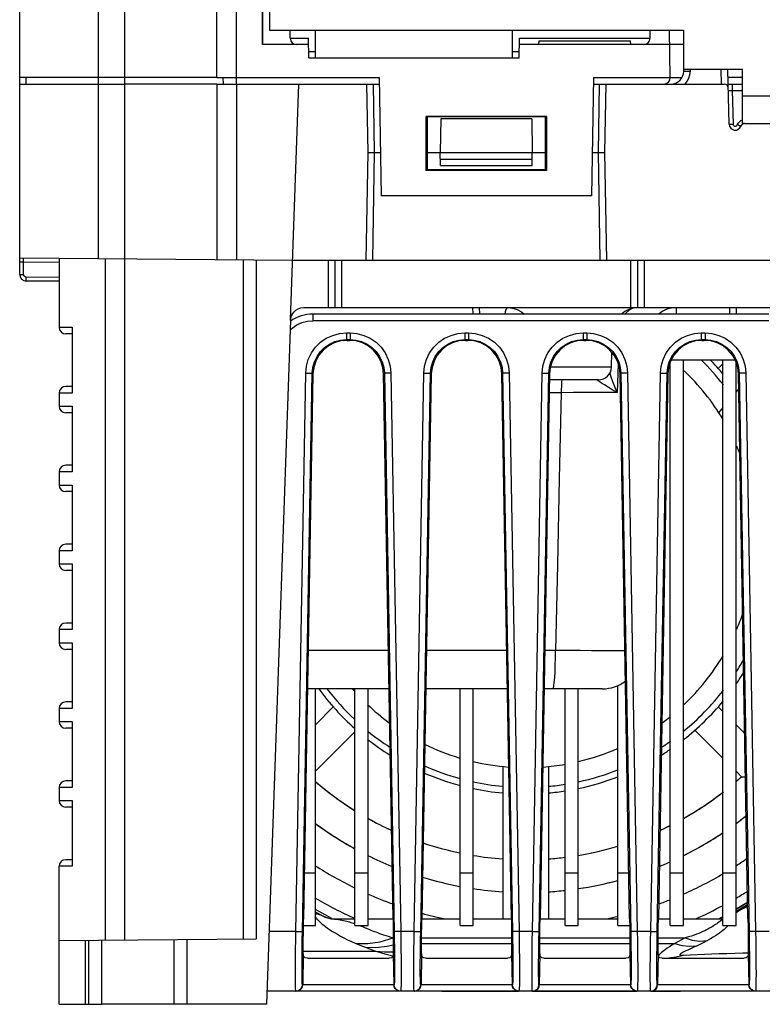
# Model space of a CAD drawing. Extents: x 31 to 410, y 32 to 287.
# Tile 1 of 41: x 56 to 79, y 35 to 65. Entities that reach past the tile are written whole.
import ezdxf

# ---------------------------------------------------------------- set-up
doc = ezdxf.new("R2010")
doc.units = 0
doc.header["$LTSCALE"] = 23.1
doc.layers.add('ALL_AXIS', color=7, linetype='CONTINUOUS')
doc.layers.add('ALL_FEATURES', color=7, linetype='CONTINUOUS')

msp = doc.modelspace()

# ---------------------------------------------------------------- linework, layer by layer
at = {"layer": 'ALL_AXIS', "color": 9, "linetype": 'CONTINUOUS'}
for p, q in [((58.347, 63.129), (58.347, 91.929)), ((62.547, 63.129), (62.547, 83.329))]:
    msp.add_line(p, q, dxfattribs=at)
at = {"layer": 'ALL_AXIS', "color": 7, "linetype": 'CONTINUOUS'}
for p, q in [((61.947, 63.129), (61.947, 83.329)), ((58.347, 63.129), (55.947, 63.129)), ((61.947, 62.929), (59.147, 62.929)), ((61.947, 63.129), (62.547, 63.129)), ((77.347, 54.422), (77.204, 54.279)), ((64.947, 43.436), (65.489, 43.978)), ((77.347, 43.836), (77.204, 43.978)), ((64.947, 42.022), (66.147, 43.222)), ((77.347, 42.422), (76.497, 43.271)), ((78.011, 43.172), (77.747, 43.436)), ((77.914, 41.855), (77.747, 42.022)), ((77.914, 41.855), (78.034, 41.852)), ((65.418, 37.529), (66.147, 37.529)), ((66.547, 37.529), (67.309, 37.529)), ((68.185, 37.529), (69.347, 37.529)), ((69.747, 37.529), (70.909, 37.529)), ((71.785, 37.529), (72.547, 37.529)), ((72.947, 37.529), (74.147, 37.529)), ((75.385, 37.529), (75.747, 37.529)), ((76.147, 37.529), (77.347, 37.529)), ((68.796, 35.329), (71.132, 35.329)), ((71.561, 35.329), (74.732, 35.329)), ((75.161, 35.329), (76.054, 35.329)), ((60.647, 34.929), (58.447, 34.929))]:
    msp.add_line(p, q, dxfattribs=at)
for centre, radius, start, end in [((71.347, 49.129), 9.8, 229.1788, 237.8949), ((71.347, 49.129), 9.8, 310.8323, 312.0755), ((71.347, 49.129), 9.8, 299.3996, 307.8557), ((71.347, 49.129), 9.8, 240.6627, 245.3256), ((71.347, 49.129), 10.8, 306.3666, 308.4657), ((71.347, 49.129), 10.8, 233.6334, 241.2086), ((71.347, 49.129), 9.8, 294.6758, 296.688), ((71.347, 49.129), 10.8, 296.4329, 303.8005), ((71.347, 49.129), 9.8, 251.3956, 258.2055), ((71.347, 49.129), 9.8, 279.4068, 286.6292), ((71.347, 49.129), 10.8, 243.5671, 247.8771), ((71.347, 49.129), 9.8, 260.6031, 265.8987), ((71.347, 49.129), 9.8, 274.1031, 277.0496), ((71.347, 49.129), 10.8, 292.1229, 294.0744), ((71.347, 49.129), 10.8, 253.0827, 259.3145), ((71.347, 49.129), 10.8, 278.5242, 285.0364), ((71.347, 49.129), 10.8, 261.4758, 266.2791), ((71.347, 49.129), 10.8, 273.7209, 276.3894), ((71.347, 49.166), 13.093, 240.7057, 242.2366)]:
    msp.add_arc(centre, radius, start, end, dxfattribs=at)
at = {"layer": 'ALL_FEATURES', "color": 7, "linetype": 'CONTINUOUS'}
for p, q in [((63.347, 64.129), (63.347, 96.808)), ((61.947, 63.129), (61.947, 83.329)), ((63.334, 64.129), (63.334, 83.329)), ((55.947, 57.137), (55.947, 68.819)), ((64.179, 64.326), (64.176, 64.569)), ((75.129, 64.325), (75.134, 64.569)), ((75.747, 63.129), (75.722, 64.569)), ((64.74, 64.129), (63.334, 64.129)), ((64.747, 63.729), (64.736, 64.325)), ((71.147, 63.729), (71.157, 64.325)), ((76.147, 64.129), (71.154, 64.129)), ((71.747, 64.129), (71.757, 64.249)), ((71.757, 64.249), (74.536, 64.249)), ((74.547, 64.129), (74.536, 64.249)), ((64.747, 63.729), (71.147, 63.729)), ((76.157, 63.318), (76.158, 63.368)), ((77.539, 61.708), (77.495, 63.369)), ((55.947, 62.929), (59.147, 62.929)), ((56.147, 62.929), (56.143, 63.129)), ((61.947, 63.129), (58.347, 63.129)), ((61.947, 62.929), (61.947, 57.589)), ((61.947, 62.929), (66.887, 62.929)), ((62.147, 62.929), (62.143, 63.129)), ((62.547, 63.129), (66.884, 63.129)), ((64.192, 55.76), (64.442, 62.929)), ((66.547, 60.849), (66.511, 62.929)), ((66.884, 63.129), (66.947, 59.529)), ((73.41, 63.129), (73.347, 59.529)), ((73.406, 62.929), (77.39, 62.929)), ((73.41, 63.129), (76.103, 63.129)), ((73.783, 62.929), (73.747, 60.849)), ((77.947, 63.129), (77.502, 63.129)), ((77.507, 62.929), (77.947, 62.929)), ((68.313, 60.295), (68.313, 61.94)), ((68.313, 61.94), (68.349, 61.928)), ((71.98, 61.94), (68.313, 61.94)), ((68.349, 61.928), (68.348, 60.329)), ((71.945, 61.928), (68.349, 61.928)), ((68.765, 61.871), (68.747, 60.849)), ((71.529, 61.871), (68.765, 61.871)), ((71.529, 61.871), (71.547, 60.849)), ((71.945, 61.928), (71.98, 61.94)), ((71.946, 60.329), (71.945, 61.928)), ((71.98, 61.94), (71.98, 60.295)), ((78.008, 61.729), (82.645, 61.729)), ((66.49, 57.569), (66.547, 60.849)), ((66.547, 60.849), (66.924, 60.849)), ((68.348, 60.849), (71.946, 60.849)), ((68.754, 60.449), (68.747, 60.849)), ((71.54, 60.449), (71.547, 60.849)), ((73.37, 60.849), (73.747, 60.849)), ((73.747, 60.849), (73.804, 57.569)), ((68.313, 60.295), (68.348, 60.329)), ((71.98, 60.295), (68.313, 60.295)), ((68.348, 60.329), (71.946, 60.329)), ((68.754, 60.449), (71.54, 60.449)), ((71.946, 60.329), (71.98, 60.295)), ((73.347, 59.529), (66.947, 59.529)), ((55.947, 57.641), (64.255, 57.569)), ((57.147, 57.631), (57.147, 55.529)), ((62.747, 57.582), (62.747, 36.922)), ((64.255, 57.569), (103.639, 57.569)), ((65.547, 56.129), (65.547, 57.569)), ((74.747, 57.569), (74.747, 56.129)), ((57.147, 56.929), (56.145, 56.937)), ((64.593, 56.129), (103.301, 56.129)), ((69.947, 55.929), (69.942, 56.129)), ((77.552, 56.129), (77.547, 55.929)), ((64.191, 55.743), (63.459, 34.929)), ((78.747, 55.929), (64.87, 55.929)), ((57.547, 55.529), (57.547, 53.529)), ((57.547, 55.329), (57.347, 55.329)), ((65.911, 55.132), (65.982, 55.132)), ((69.511, 55.132), (69.582, 55.132)), ((73.111, 55.132), (73.182, 55.132)), ((76.711, 55.132), (76.782, 55.132)), ((73.957, 54.318), (73.969, 54.764)), ((77.723, 54.529), (75.771, 54.529)), ((76.147, 37.329), (76.147, 54.529)), ((77.347, 37.329), (77.347, 54.529)), ((75.747, 37.329), (75.747, 54.473)), ((77.204, 54.279), (77.347, 54.422)), ((77.747, 37.329), (77.747, 54.473)), ((64.872, 54.11), (64.585, 37.518)), ((67.309, 37.518), (67.022, 54.11)), ((68.472, 54.11), (68.185, 37.518)), ((70.909, 37.518), (70.622, 54.11)), ((72.072, 54.11), (71.785, 37.518)), ((73.557, 53.929), (72.069, 53.929)), ((74.509, 37.518), (74.222, 54.11)), ((75.672, 54.11), (75.385, 37.518)), ((78.109, 37.518), (77.822, 54.11)), ((57.547, 53.729), (57.347, 53.729)), ((77.829, 53.667), (77.747, 53.569)), ((57.147, 53.529), (57.147, 53.129)), ((57.547, 53.129), (57.547, 51.129)), ((77.347, 53.092), (77.219, 52.939)), ((57.547, 52.929), (57.347, 52.929)), ((57.547, 51.329), (57.347, 51.329)), ((57.147, 51.129), (57.147, 50.729)), ((57.547, 50.729), (57.547, 48.729)), ((57.547, 50.529), (57.347, 50.529)), ((57.547, 48.929), (57.347, 48.929)), ((57.147, 48.729), (57.147, 48.329)), ((57.547, 48.329), (57.547, 46.329)), ((57.547, 48.129), (57.347, 48.129)), ((57.547, 46.529), (57.347, 46.529)), ((57.147, 46.329), (57.147, 45.929)), ((57.547, 45.929), (57.547, 43.929)), ((57.547, 45.729), (57.347, 45.729)), ((67.187, 44.529), (64.706, 44.529)), ((64.947, 37.329), (64.947, 44.529)), ((66.147, 37.329), (66.147, 44.529)), ((66.547, 37.329), (66.547, 44.529)), ((70.787, 44.529), (68.306, 44.529)), ((69.347, 37.329), (69.347, 44.529)), ((69.747, 37.329), (69.747, 44.529)), ((73.674, 44.529), (71.906, 44.529)), ((72.547, 37.329), (72.547, 44.529)), ((72.947, 37.329), (72.947, 44.529)), ((74.147, 37.329), (74.147, 44.628)), ((57.547, 44.129), (57.347, 44.129)), ((57.147, 43.929), (57.147, 43.529)), ((65.489, 43.978), (64.947, 43.436)), ((77.204, 43.978), (77.347, 43.836)), ((57.547, 43.529), (57.547, 41.529)), ((57.547, 43.329), (57.347, 43.329)), ((66.147, 43.222), (64.947, 42.022)), ((76.497, 43.271), (77.347, 42.422)), ((77.747, 43.436), (78.011, 43.172)), ((70.647, 42.164), (70.647, 37.529)), ((72.047, 37.529), (72.047, 42.164)), ((77.747, 42.022), (77.914, 41.855)), ((57.547, 41.729), (57.347, 41.729)), ((57.147, 41.529), (57.147, 41.129)), ((57.547, 41.129), (57.547, 39.129)), ((57.547, 40.929), (57.347, 40.929)), ((57.547, 39.329), (57.347, 39.329)), ((57.147, 34.929), (57.147, 39.129)), ((65.444, 37.535), (64.947, 37.816)), ((78.1, 38.023), (77.747, 37.82)), ((78.1, 38.017), (77.747, 37.817)), ((65.427, 37.527), (65.413, 37.53)), ((65.418, 37.529), (66.147, 37.529)), ((66.547, 37.529), (67.309, 37.529)), ((68.185, 37.529), (69.347, 37.529)), ((69.747, 37.529), (70.909, 37.529)), ((71.785, 37.529), (72.547, 37.529)), ((72.947, 37.529), (74.147, 37.529)), ((75.385, 37.529), (75.747, 37.529)), ((76.147, 37.529), (77.347, 37.529)), ((77.347, 37.59), (77.238, 37.529)), ((64.582, 37.329), (64.947, 37.329)), ((66.147, 37.329), (66.547, 37.329)), ((69.347, 37.329), (69.747, 37.329)), ((72.547, 37.329), (72.947, 37.329)), ((74.147, 37.329), (74.512, 37.329)), ((75.747, 37.329), (76.147, 37.329)), ((77.347, 37.329), (77.747, 37.329)), ((57.147, 36.873), (63.143, 36.925)), ((58.447, 34.929), (58.447, 36.884)), ((60.647, 34.929), (60.647, 36.904)), ((64.703, 36.329), (67.19, 36.329)), ((68.303, 36.329), (70.79, 36.329)), ((71.903, 36.329), (74.39, 36.329)), ((75.503, 36.329), (77.99, 36.329)), ((104.42, 35.329), (63.473, 35.329)), ((57.147, 34.929), (58.447, 34.929)), ((63.459, 34.929), (60.647, 34.929))]:
    msp.add_line(p, q, dxfattribs=at)
at = {"layer": 'ALL_FEATURES', "color": 3, "linetype": 'CONTINUOUS'}
for p, q in [((63.547, 97.009), (63.547, 64.569)), ((63.547, 64.569), (64.947, 64.569)), ((64.947, 63.729), (64.947, 64.569)), ((70.947, 63.729), (70.947, 64.569)), ((70.947, 64.569), (76.147, 64.569)), ((76.147, 64.569), (76.147, 63.369)), ((77.947, 63.369), (76.147, 63.369)), ((77.947, 61.729), (77.947, 63.369)), ((78.008, 61.729), (77.947, 61.729))]:
    msp.add_line(p, q, dxfattribs=at)
at = {"layer": 'ALL_FEATURES', "color": 9, "linetype": 'CONTINUOUS'}
for p, q in [((59.147, 36.89), (59.147, 91.929)), ((64.947, 64.569), (70.947, 64.569)), ((64.179, 64.325), (64.736, 64.325)), ((71.157, 64.325), (75.129, 64.325)), ((64.743, 63.925), (64.947, 63.925)), ((70.947, 63.925), (71.15, 63.925)), ((76.357, 63.318), (76.358, 63.369)), ((77.307, 62.929), (77.295, 63.369)), ((58.347, 57.62), (58.347, 63.129)), ((62.542, 62.929), (62.542, 57.584)), ((62.547, 62.929), (62.547, 63.129)), ((66.747, 60.849), (66.71, 62.929)), ((73.583, 62.929), (73.547, 60.849)), ((77.632, 62.929), (77.632, 62.734)), ((77.632, 62.734), (77.659, 61.708)), ((77.632, 62.734), (77.947, 62.734)), ((77.947, 62.569), (79.147, 62.569)), ((66.69, 57.569), (66.747, 60.849)), ((73.547, 60.849), (73.604, 57.569)), ((68.75, 60.645), (71.543, 60.645)), ((58.547, 57.619), (58.547, 36.885)), ((63.143, 57.578), (63.143, 36.925)), ((65.347, 56.129), (65.347, 57.569)), ((65.747, 56.129), (65.747, 57.569)), ((74.547, 56.129), (74.547, 57.569)), ((74.947, 57.569), (74.947, 56.129)), ((55.947, 57.522), (56.066, 57.52)), ((56.066, 57.137), (56.066, 57.52)), ((56.066, 57.52), (57.147, 57.511)), ((55.947, 57.137), (56.066, 57.137)), ((57.147, 57.049), (56.145, 57.057)), ((69.747, 55.929), (69.742, 56.129)), ((70.795, 56.129), (70.77, 56.114)), ((75.926, 56.129), (75.926, 55.929)), ((77.752, 56.129), (77.747, 55.929)), ((64.87, 55.929), (64.87, 55.73)), ((78.747, 55.73), (64.87, 55.73)), ((57.147, 55.529), (57.547, 55.529)), ((65.89, 55.356), (65.89, 55.154)), ((65.89, 55.356), (66.004, 55.356)), ((65.911, 55.132), (65.89, 55.154)), ((65.89, 55.154), (66.004, 55.154)), ((66.004, 55.154), (65.982, 55.132)), ((66.004, 55.356), (66.004, 55.154)), ((69.49, 55.356), (69.49, 55.154)), ((69.49, 55.356), (69.604, 55.356)), ((69.511, 55.132), (69.49, 55.154)), ((69.49, 55.154), (69.604, 55.154)), ((69.604, 55.154), (69.582, 55.132)), ((69.604, 55.356), (69.604, 55.154)), ((73.09, 55.356), (73.09, 55.154)), ((73.09, 55.356), (73.204, 55.356)), ((73.111, 55.132), (73.09, 55.154)), ((73.09, 55.154), (73.204, 55.154)), ((73.204, 55.154), (73.182, 55.132)), ((73.204, 55.356), (73.204, 55.154)), ((76.69, 55.356), (76.69, 55.154)), ((76.69, 55.356), (76.804, 55.356)), ((76.711, 55.132), (76.69, 55.154)), ((76.69, 55.154), (76.804, 55.154)), ((76.804, 55.154), (76.782, 55.132)), ((76.804, 55.356), (76.804, 55.154)), ((73.957, 54.318), (72.098, 54.318)), ((74.16, 54.432), (74.132, 53.543)), ((64.351, 37.144), (64.65, 54.138)), ((64.551, 37.139), (64.85, 54.132)), ((64.872, 54.11), (64.85, 54.132)), ((67.044, 54.132), (67.022, 54.11)), ((67.044, 54.132), (67.343, 37.139)), ((67.244, 54.138), (67.543, 37.144)), ((67.951, 37.144), (68.25, 54.138)), ((68.151, 37.139), (68.45, 54.132)), ((68.472, 54.11), (68.45, 54.132)), ((70.644, 54.132), (70.622, 54.11)), ((70.644, 54.132), (70.943, 37.139)), ((70.844, 54.138), (71.143, 37.144)), ((71.551, 37.144), (71.85, 54.138)), ((71.751, 37.139), (72.05, 54.132)), ((72.072, 54.11), (72.05, 54.132)), ((73.518, 53.923), (73.511, 53.929)), ((74.244, 54.132), (74.222, 54.11)), ((74.244, 54.132), (74.543, 37.139)), ((74.444, 54.138), (74.743, 37.144)), ((75.151, 37.144), (75.45, 54.138)), ((75.351, 37.139), (75.65, 54.132)), ((75.672, 54.11), (75.65, 54.132)), ((77.844, 54.132), (77.822, 54.11)), ((77.844, 54.132), (78.143, 37.139)), ((78.044, 54.138), (78.343, 37.144)), ((57.547, 53.529), (57.147, 53.529)), ((72.428, 53.539), (72.062, 53.539)), ((57.147, 53.129), (57.547, 53.129)), ((57.547, 51.129), (57.147, 51.129)), ((57.147, 50.729), (57.547, 50.729)), ((57.547, 48.729), (57.147, 48.729)), ((57.147, 48.329), (57.547, 48.329)), ((57.547, 46.329), (57.147, 46.329)), ((57.147, 45.929), (57.547, 45.929)), ((67.167, 45.697), (64.726, 45.697)), ((70.767, 45.697), (68.326, 45.697)), ((72.251, 45.697), (71.926, 45.697)), ((57.547, 43.929), (57.147, 43.929)), ((57.147, 43.529), (57.547, 43.529)), ((57.547, 41.529), (57.147, 41.529)), ((57.147, 41.129), (57.547, 41.129)), ((57.547, 39.129), (57.147, 39.129)), ((64.609, 38.929), (64.947, 38.929)), ((66.147, 38.929), (66.547, 38.929)), ((69.347, 38.929), (69.747, 38.929)), ((72.547, 38.929), (72.947, 38.929)), ((74.147, 38.929), (74.484, 38.929)), ((75.747, 38.929), (76.147, 38.929)), ((77.347, 38.929), (77.747, 38.929)), ((65.443, 37.535), (64.947, 37.817)), ((78.1, 38.019), (77.747, 37.818)), ((65.43, 37.527), (65.471, 37.525)), ((77.347, 37.59), (77.24, 37.529)), ((66.109, 37.397), (66.147, 37.383)), ((57.947, 34.929), (57.947, 36.88)), ((58.047, 34.929), (58.047, 36.881)), ((61.043, 34.929), (61.043, 36.907)), ((64.351, 37.144), (63.537, 37.144)), ((67.951, 37.144), (67.543, 37.144)), ((68.178, 36.95), (70.916, 36.95)), ((71.551, 37.144), (71.143, 37.144)), ((71.778, 36.95), (74.516, 36.95)), ((75.151, 37.144), (74.743, 37.144)), ((75.378, 36.95), (76.201, 36.95)), ((78.751, 37.144), (78.343, 37.144)), ((68.177, 36.781), (70.917, 36.781)), ((71.777, 36.781), (74.517, 36.781)), ((75.377, 36.781), (75.882, 36.781)), ((64.578, 36.465), (64.561, 35.525)), ((64.577, 36.545), (66.79, 36.545)), ((67.316, 36.465), (67.332, 35.525)), ((68.178, 36.465), (68.161, 35.525)), ((70.916, 36.465), (70.932, 35.525)), ((71.778, 36.465), (71.761, 35.525)), ((74.516, 36.465), (74.532, 35.525)), ((75.378, 36.465), (75.361, 35.525)), ((78.116, 36.465), (78.132, 35.525)), ((67.343, 35.525), (64.55, 35.525)), ((70.943, 35.525), (68.15, 35.525)), ((74.543, 35.525), (71.75, 35.525)), ((78.143, 35.525), (75.35, 35.525)), ((64.35, 35.329), (64.347, 35.349)), ((67.547, 35.349), (67.543, 35.329)), ((67.95, 35.329), (67.947, 35.349)), ((71.147, 35.349), (71.143, 35.329)), ((71.55, 35.329), (71.547, 35.349)), ((74.747, 35.349), (74.743, 35.329)), ((75.15, 35.329), (75.147, 35.349)), ((78.347, 35.349), (78.343, 35.329))]:
    msp.add_line(p, q, dxfattribs=at)
for points in [[(76.157, 63.318), (76.167, 63.32), (76.195, 63.32), (76.239, 63.32), (76.295, 63.32), (76.357, 63.318)], [(76.2, 62.929), (76.265, 63.014), (76.313, 63.109), (76.345, 63.212), (76.357, 63.318)], [(77.512, 62.734), (77.515, 62.735), (77.524, 62.736), (77.538, 62.736), (77.557, 62.736), (77.58, 62.736), (77.605, 62.735), (77.632, 62.734)], [(77.783, 61.688), (77.81, 61.74), (77.848, 61.784), (77.896, 61.817), (77.947, 61.837)], [(77.539, 61.708), (77.545, 61.707), (77.562, 61.707), (77.588, 61.707), (77.622, 61.707), (77.659, 61.708)], [(77.659, 61.708), (77.662, 61.691), (77.669, 61.675), (77.681, 61.661), (77.696, 61.652), (77.712, 61.646), (77.73, 61.646), (77.747, 61.65), (77.762, 61.659), (77.775, 61.672), (77.783, 61.688)], [(77.896, 61.65), (77.89, 61.651), (77.874, 61.656), (77.849, 61.664), (77.818, 61.675), (77.783, 61.688)], [(56.066, 57.617), (56.066, 57.634), (56.066, 57.64)], [(56.066, 57.52), (56.066, 57.557), (56.066, 57.617)], [(56.145, 57.057), (56.125, 57.06), (56.105, 57.068), (56.089, 57.081), (56.076, 57.098), (56.068, 57.117), (56.066, 57.137)], [(56.145, 56.96), (56.145, 57.02), (56.145, 57.057)], [(56.145, 56.937), (56.145, 56.943), (56.145, 56.96)], [(70.77, 56.114), (70.746, 56.07), (70.724, 55.998), (70.711, 55.929)], [(70.795, 56.129), (70.942, 56.114), (71.084, 56.07)], [(71.084, 56.07), (71.215, 55.998), (71.297, 55.929)], [(74.588, 56.101), (74.494, 56.053), (74.395, 55.962), (74.372, 55.929)], [(64.18, 55.449), (64.239, 55.506), (64.381, 55.602), (64.536, 55.673), (64.701, 55.716), (64.87, 55.73)], [(64.65, 54.138), (64.671, 54.346), (64.729, 54.552), (64.823, 54.747), (64.948, 54.922), (65.1, 55.072), (65.278, 55.194), (65.475, 55.284), (65.682, 55.338), (65.89, 55.356)], [(64.85, 54.132), (64.868, 54.307), (64.916, 54.48), (64.995, 54.644), (65.1, 54.79), (65.228, 54.916), (65.376, 55.018), (65.541, 55.094), (65.715, 55.139), (65.89, 55.154)], [(66.004, 55.356), (66.212, 55.338), (66.419, 55.284), (66.616, 55.194), (66.793, 55.072), (66.946, 54.922), (67.071, 54.747), (67.165, 54.552), (67.222, 54.346), (67.244, 54.138)], [(66.004, 55.154), (66.178, 55.139), (66.352, 55.094), (66.517, 55.018), (66.666, 54.916), (66.794, 54.79), (66.899, 54.644), (66.977, 54.48), (67.026, 54.307), (67.044, 54.132)], [(68.25, 54.138), (68.271, 54.346), (68.329, 54.552), (68.423, 54.747), (68.548, 54.922), (68.7, 55.072), (68.878, 55.194), (69.075, 55.284), (69.282, 55.338), (69.49, 55.356)], [(68.45, 54.132), (68.468, 54.307), (68.516, 54.48), (68.595, 54.644), (68.7, 54.79), (68.828, 54.916), (68.976, 55.018), (69.141, 55.094), (69.315, 55.139), (69.49, 55.154)], [(69.604, 55.356), (69.812, 55.338), (70.019, 55.284), (70.216, 55.194), (70.393, 55.072), (70.546, 54.922), (70.671, 54.747), (70.765, 54.552), (70.822, 54.346), (70.844, 54.138)], [(69.604, 55.154), (69.778, 55.139), (69.952, 55.094), (70.117, 55.018), (70.266, 54.916), (70.394, 54.79), (70.499, 54.644), (70.577, 54.48), (70.626, 54.307), (70.644, 54.132)], [(71.85, 54.138), (71.871, 54.346), (71.929, 54.552), (72.023, 54.747), (72.148, 54.922), (72.3, 55.072), (72.478, 55.194), (72.675, 55.284), (72.882, 55.338), (73.09, 55.356)], [(72.05, 54.132), (72.068, 54.307), (72.116, 54.48), (72.195, 54.644), (72.3, 54.79), (72.428, 54.916), (72.576, 55.018), (72.741, 55.094), (72.915, 55.139), (73.09, 55.154)], [(73.204, 55.356), (73.412, 55.338), (73.619, 55.284), (73.816, 55.194), (73.993, 55.072), (74.146, 54.922), (74.271, 54.747), (74.365, 54.552), (74.422, 54.346), (74.444, 54.138)], [(73.204, 55.154), (73.378, 55.139), (73.552, 55.094), (73.717, 55.018), (73.866, 54.916), (73.994, 54.79), (74.099, 54.644), (74.177, 54.48), (74.226, 54.307), (74.244, 54.132)], [(75.45, 54.138), (75.471, 54.346), (75.529, 54.552), (75.623, 54.747), (75.748, 54.922), (75.9, 55.072), (76.078, 55.194), (76.275, 55.284), (76.482, 55.338), (76.69, 55.356)], [(75.65, 54.132), (75.668, 54.307), (75.716, 54.48), (75.795, 54.644), (75.9, 54.79), (76.028, 54.916), (76.176, 55.018), (76.341, 55.094), (76.515, 55.139), (76.69, 55.154)], [(76.804, 55.356), (77.012, 55.338), (77.219, 55.284), (77.416, 55.194), (77.593, 55.072), (77.746, 54.922), (77.871, 54.747), (77.965, 54.552), (78.022, 54.346), (78.044, 54.138)], [(76.804, 55.154), (76.978, 55.139), (77.152, 55.094), (77.317, 55.018), (77.466, 54.916), (77.594, 54.79), (77.699, 54.644), (77.777, 54.48), (77.826, 54.307), (77.844, 54.132)], [(64.65, 54.138), (64.711, 54.136), (64.766, 54.135), (64.81, 54.134), (64.839, 54.133), (64.85, 54.132)], [(67.244, 54.138), (67.183, 54.136), (67.127, 54.135), (67.083, 54.134), (67.055, 54.133), (67.044, 54.132)], [(68.25, 54.138), (68.311, 54.136), (68.366, 54.135), (68.41, 54.134), (68.439, 54.133), (68.45, 54.132)], [(70.844, 54.138), (70.783, 54.136), (70.727, 54.135), (70.683, 54.134), (70.655, 54.133), (70.644, 54.132)], [(71.85, 54.138), (71.911, 54.136), (71.966, 54.135), (72.01, 54.134), (72.039, 54.133), (72.05, 54.132)], [(72.45, 53.929), (72.444, 53.916), (72.439, 53.877), (72.435, 53.815), (72.431, 53.735), (72.429, 53.641), (72.428, 53.539)], [(74.132, 53.543), (74.054, 53.719), (73.994, 53.874), (73.948, 54.007), (73.914, 54.118), (73.909, 54.141)], [(74.444, 54.138), (74.383, 54.136), (74.327, 54.135), (74.283, 54.134), (74.255, 54.133), (74.244, 54.132)], [(75.45, 54.138), (75.511, 54.136), (75.566, 54.135), (75.61, 54.134), (75.639, 54.133), (75.65, 54.132)], [(78.044, 54.138), (77.983, 54.136), (77.927, 54.135), (77.883, 54.134), (77.855, 54.133), (77.844, 54.132)], [(74.132, 53.543), (73.982, 53.631), (73.852, 53.709), (73.743, 53.775), (73.655, 53.831), (73.588, 53.874), (73.542, 53.905), (73.518, 53.923)], [(72.428, 53.539), (72.369, 50.92), (72.31, 48.306), (72.251, 45.697)], [(74.132, 53.543), (73.835, 53.543), (73.508, 53.542), (73.159, 53.541), (72.796, 53.54), (72.428, 53.539)], [(72.175, 44.529), (72.19, 44.551), (72.204, 44.617), (72.217, 44.724), (72.228, 44.869), (72.238, 45.046), (72.245, 45.248), (72.249, 45.468), (72.251, 45.697)], [(74.367, 45.686), (74.241, 45.686), (73.979, 45.686), (73.681, 45.687), (73.353, 45.688), (73, 45.691), (72.631, 45.694), (72.251, 45.697)], [(78.101, 37.959), (78.042, 37.922), (77.747, 37.749)], [(65.471, 37.525), (65.532, 37.521), (65.591, 37.515), (65.648, 37.508), (65.703, 37.499), (65.755, 37.49), (65.805, 37.48), (65.854, 37.47), (65.9, 37.459), (65.944, 37.447), (65.987, 37.435), (66.029, 37.423), (66.069, 37.41), (66.109, 37.397)], [(77.327, 37.497), (77.308, 37.485), (77.287, 37.47), (77.215, 37.419)], [(66.292, 37.329), (66.301, 37.325), (66.34, 37.309), (66.379, 37.293)], [(66.379, 37.293), (66.459, 37.26), (66.501, 37.243), (66.588, 37.207)], [(66.588, 37.207), (66.634, 37.188), (66.681, 37.169), (66.731, 37.149), (66.783, 37.129), (66.838, 37.109), (66.895, 37.087), (66.956, 37.066), (67.02, 37.044), (67.087, 37.021), (67.159, 36.998), (67.237, 36.974), (67.317, 36.95)], [(77.215, 37.419), (77.187, 37.399), (77.158, 37.379), (77.127, 37.358), (77.094, 37.336), (77.059, 37.313), (77.021, 37.29), (76.981, 37.267), (76.939, 37.242), (76.893, 37.218), (76.845, 37.193), (76.793, 37.167), (76.737, 37.141), (76.677, 37.115), (76.613, 37.088), (76.543, 37.061), (76.468, 37.034), (76.387, 37.006), (76.298, 36.978), (76.201, 36.95)], [(77.506, 37.329), (77.489, 37.309), (77.46, 37.277), (77.427, 37.245), (77.389, 37.21), (77.346, 37.174), (77.299, 37.136), (77.246, 37.097), (77.187, 37.055), (77.121, 37.012), (77.048, 36.967), (76.967, 36.919), (76.876, 36.869)], [(64.347, 35.349), (64.343, 35.412), (64.341, 35.521), (64.339, 35.673), (64.339, 35.862), (64.339, 36.084), (64.341, 36.334), (64.343, 36.602), (64.347, 36.877), (64.351, 37.144)], [(64.351, 37.144), (64.412, 37.143), (64.467, 37.142), (64.511, 37.141), (64.54, 37.14), (64.551, 37.139)], [(64.55, 35.525), (64.546, 35.543), (64.543, 35.599), (64.541, 35.696), (64.539, 35.831), (64.539, 35.999), (64.539, 36.196), (64.541, 36.419), (64.543, 36.657), (64.547, 36.902), (64.551, 37.139)], [(66.179, 36.781), (66.538, 36.774), (66.92, 36.83), (67.317, 36.95)], [(67.543, 37.144), (67.482, 37.143), (67.427, 37.142), (67.382, 37.141), (67.354, 37.14), (67.343, 37.139)], [(67.343, 37.139), (67.347, 36.902), (67.35, 36.657), (67.353, 36.419), (67.354, 36.196), (67.355, 35.999), (67.354, 35.831), (67.353, 35.696), (67.35, 35.599), (67.347, 35.543), (67.343, 35.525)], [(67.543, 37.144), (67.547, 36.877), (67.55, 36.602), (67.553, 36.334), (67.554, 36.084), (67.555, 35.862), (67.554, 35.673), (67.553, 35.521), (67.55, 35.412), (67.547, 35.349)], [(67.947, 35.349), (67.943, 35.412), (67.941, 35.521), (67.939, 35.673), (67.939, 35.862), (67.939, 36.084), (67.941, 36.334), (67.943, 36.602), (67.947, 36.877), (67.951, 37.144)], [(67.951, 37.144), (68.012, 37.143), (68.067, 37.142), (68.111, 37.141), (68.14, 37.14), (68.151, 37.139)], [(68.15, 35.525), (68.146, 35.543), (68.143, 35.599), (68.141, 35.696), (68.139, 35.831), (68.139, 35.999), (68.139, 36.196), (68.141, 36.419), (68.143, 36.657), (68.147, 36.902), (68.151, 37.139)], [(71.143, 37.144), (71.082, 37.143), (71.027, 37.142), (70.982, 37.141), (70.954, 37.14), (70.943, 37.139)], [(70.943, 37.139), (70.947, 36.902), (70.95, 36.657), (70.953, 36.419), (70.954, 36.196), (70.955, 35.999), (70.954, 35.831), (70.953, 35.696), (70.95, 35.599), (70.947, 35.543), (70.943, 35.525)], [(71.143, 37.144), (71.147, 36.877), (71.15, 36.602), (71.153, 36.334), (71.154, 36.084), (71.155, 35.862), (71.154, 35.673), (71.153, 35.521), (71.15, 35.412), (71.147, 35.349)], [(71.547, 35.349), (71.543, 35.412), (71.541, 35.521), (71.539, 35.673), (71.539, 35.862), (71.539, 36.084), (71.541, 36.334), (71.543, 36.602), (71.547, 36.877), (71.551, 37.144)], [(71.551, 37.144), (71.612, 37.143), (71.667, 37.142), (71.711, 37.141), (71.74, 37.14), (71.751, 37.139)], [(71.75, 35.525), (71.746, 35.543), (71.743, 35.599), (71.741, 35.696), (71.739, 35.831), (71.739, 35.999), (71.739, 36.196), (71.741, 36.419), (71.743, 36.657), (71.747, 36.902), (71.751, 37.139)], [(74.743, 37.144), (74.682, 37.143), (74.627, 37.142), (74.582, 37.141), (74.554, 37.14), (74.543, 37.139)], [(74.543, 37.139), (74.547, 36.902), (74.55, 36.657), (74.553, 36.419), (74.554, 36.196), (74.555, 35.999), (74.554, 35.831), (74.553, 35.696), (74.55, 35.599), (74.547, 35.543), (74.543, 35.525)], [(74.743, 37.144), (74.747, 36.877), (74.75, 36.602), (74.753, 36.334), (74.754, 36.084), (74.755, 35.862), (74.754, 35.673), (74.753, 35.521), (74.75, 35.412), (74.747, 35.349)], [(75.147, 35.349), (75.143, 35.412), (75.141, 35.521), (75.139, 35.673), (75.139, 35.862), (75.139, 36.084), (75.141, 36.334), (75.143, 36.602), (75.147, 36.877), (75.151, 37.144)], [(75.151, 37.144), (75.212, 37.143), (75.267, 37.142), (75.311, 37.141), (75.34, 37.14), (75.351, 37.139)], [(75.35, 35.525), (75.346, 35.543), (75.343, 35.599), (75.341, 35.696), (75.339, 35.831), (75.339, 35.999), (75.339, 36.196), (75.341, 36.419), (75.343, 36.657), (75.347, 36.902), (75.351, 37.139)], [(76.201, 36.95), (76.087, 36.889), (75.981, 36.833), (75.882, 36.781)], [(76.201, 36.95), (76.412, 36.876), (76.64, 36.849), (76.876, 36.869)], [(76.876, 36.869), (76.767, 36.812), (76.664, 36.761), (76.567, 36.713)], [(78.343, 37.144), (78.282, 37.143), (78.227, 37.142), (78.182, 37.141), (78.154, 37.14), (78.143, 37.139)], [(78.143, 37.139), (78.147, 36.902), (78.15, 36.657), (78.153, 36.419), (78.154, 36.196), (78.155, 35.999), (78.154, 35.831), (78.153, 35.696), (78.15, 35.599), (78.147, 35.543), (78.143, 35.525)], [(78.343, 37.144), (78.347, 36.877), (78.35, 36.602), (78.353, 36.334), (78.354, 36.084), (78.355, 35.862), (78.354, 35.673), (78.353, 35.521), (78.35, 35.412), (78.347, 35.349)], [(66.179, 36.781), (66.282, 36.738), (66.379, 36.699), (66.471, 36.663)], [(66.471, 36.663), (66.781, 36.659), (67.121, 36.698), (67.317, 36.743)], [(66.471, 36.663), (66.561, 36.629), (66.644, 36.599), (66.72, 36.571), (66.79, 36.545)], [(75.882, 36.781), (75.797, 36.728), (75.722, 36.679), (75.656, 36.635), (75.599, 36.594), (75.549, 36.558), (75.506, 36.524), (75.47, 36.494), (75.44, 36.467)], [(75.882, 36.781), (76.097, 36.717), (76.327, 36.695), (76.567, 36.713)], [(76.405, 36.637), (76.276, 36.578), (76.224, 36.553), (76.178, 36.532), (76.14, 36.512), (76.108, 36.496), (76.083, 36.482), (76.066, 36.471), (76.053, 36.462), (76.045, 36.455), (76.04, 36.449), (76.039, 36.444), (76.039, 36.439), (76.042, 36.436), (76.047, 36.433), (76.055, 36.43), (76.064, 36.429), (76.075, 36.427), (76.088, 36.426), (76.104, 36.426), (76.122, 36.426), (76.144, 36.427)], [(76.567, 36.713), (76.481, 36.673), (76.405, 36.637)], [(66.79, 36.545), (67.063, 36.462), (67.302, 36.406)], [(66.79, 36.545), (67.049, 36.525), (67.316, 36.525)], [(75.402, 36.425), (75.39, 36.409), (75.388, 36.405)], [(75.44, 36.467), (75.418, 36.444), (75.402, 36.425)], [(75.503, 36.331), (75.699, 36.34), (75.928, 36.373), (76.144, 36.427)], [(76.144, 36.427), (76.352, 36.436), (76.567, 36.445), (76.786, 36.454), (77.009, 36.462), (77.238, 36.47), (77.471, 36.478), (77.708, 36.485), (77.95, 36.492), (78.115, 36.497)], [(64.35, 35.329), (64.412, 35.338), (64.467, 35.366), (64.511, 35.409), (64.54, 35.464), (64.55, 35.525)], [(64.361, 35.329), (64.423, 35.338), (64.478, 35.366), (64.522, 35.409), (64.551, 35.464), (64.561, 35.525)], [(67.532, 35.329), (67.471, 35.338), (67.416, 35.366), (67.372, 35.409), (67.343, 35.464), (67.332, 35.525)], [(67.543, 35.329), (67.482, 35.338), (67.427, 35.366), (67.383, 35.409), (67.354, 35.464), (67.343, 35.525)], [(67.95, 35.329), (68.012, 35.338), (68.067, 35.366), (68.111, 35.409), (68.14, 35.464), (68.15, 35.525)], [(67.961, 35.329), (68.023, 35.338), (68.078, 35.366), (68.122, 35.409), (68.151, 35.464), (68.161, 35.525)], [(71.132, 35.329), (71.071, 35.338), (71.016, 35.366), (70.972, 35.409), (70.943, 35.464), (70.932, 35.525)], [(71.143, 35.329), (71.082, 35.338), (71.027, 35.366), (70.983, 35.409), (70.954, 35.464), (70.943, 35.525)], [(71.55, 35.329), (71.612, 35.338), (71.667, 35.366), (71.711, 35.409), (71.74, 35.464), (71.75, 35.525)], [(71.561, 35.329), (71.623, 35.338), (71.678, 35.366), (71.722, 35.409), (71.751, 35.464), (71.761, 35.525)], [(74.732, 35.329), (74.671, 35.338), (74.616, 35.366), (74.572, 35.409), (74.543, 35.464), (74.532, 35.525)], [(74.743, 35.329), (74.682, 35.338), (74.627, 35.366), (74.583, 35.409), (74.554, 35.464), (74.543, 35.525)], [(75.15, 35.329), (75.212, 35.338), (75.267, 35.366), (75.311, 35.409), (75.34, 35.464), (75.35, 35.525)], [(75.161, 35.329), (75.223, 35.338), (75.278, 35.366), (75.322, 35.409), (75.351, 35.464), (75.361, 35.525)], [(78.332, 35.329), (78.271, 35.338), (78.216, 35.366), (78.172, 35.409), (78.143, 35.464), (78.132, 35.525)], [(78.343, 35.329), (78.282, 35.338), (78.227, 35.366), (78.183, 35.409), (78.154, 35.464), (78.143, 35.525)]]:
    msp.add_lwpolyline(points, dxfattribs=at)
at = {"layer": 'ALL_FEATURES', "color": 7, "linetype": 'CONTINUOUS'}
for points in [[(64.192, 55.76), (64.207, 55.843), (64.24, 55.921), (64.289, 55.991), (64.352, 56.049), (64.426, 56.093), (64.507, 56.12), (64.593, 56.129)], [(64.191, 55.743), (64.191, 55.751), (64.192, 55.76)], [(65.911, 55.132), (65.711, 55.112), (65.517, 55.054), (65.34, 54.96), (65.183, 54.833), (65.053, 54.678), (64.956, 54.503), (64.895, 54.31), (64.872, 54.11)], [(67.022, 54.11), (66.999, 54.31), (66.937, 54.503), (66.841, 54.678), (66.711, 54.833), (66.554, 54.96), (66.376, 55.054), (66.182, 55.112), (65.982, 55.132)], [(69.511, 55.132), (69.311, 55.112), (69.117, 55.054), (68.94, 54.96), (68.783, 54.833), (68.653, 54.678), (68.556, 54.503), (68.495, 54.31), (68.472, 54.11)], [(70.622, 54.11), (70.599, 54.31), (70.537, 54.503), (70.441, 54.678), (70.311, 54.833), (70.154, 54.96), (69.976, 55.054), (69.782, 55.112), (69.582, 55.132)], [(73.111, 55.132), (72.911, 55.112), (72.717, 55.054), (72.54, 54.96), (72.383, 54.833), (72.253, 54.678), (72.156, 54.503), (72.095, 54.31), (72.072, 54.11)], [(74.222, 54.11), (74.199, 54.31), (74.137, 54.503), (74.041, 54.678), (73.911, 54.833), (73.754, 54.96), (73.576, 55.054), (73.382, 55.112), (73.182, 55.132)], [(76.711, 55.132), (76.511, 55.112), (76.317, 55.054), (76.14, 54.96), (75.983, 54.833), (75.853, 54.678), (75.756, 54.503), (75.695, 54.31), (75.672, 54.11)], [(77.822, 54.11), (77.799, 54.31), (77.737, 54.503), (77.641, 54.678), (77.511, 54.833), (77.354, 54.96), (77.176, 55.054), (76.982, 55.112), (76.782, 55.132)], [(78.102, 37.919), (78.014, 37.867), (77.917, 37.811), (77.826, 37.759), (77.747, 37.715)], [(64.578, 36.465), (64.577, 36.581), (64.576, 36.729), (64.577, 36.902), (64.579, 37.096), (64.581, 37.303), (64.585, 37.518)], [(65.254, 37.575), (65.242, 37.581), (65.194, 37.604), (65.15, 37.623), (65.11, 37.64), (65.075, 37.653), (65.043, 37.663), (65.016, 37.67), (64.992, 37.675), (64.973, 37.676), (64.957, 37.676), (64.947, 37.673)], [(64.947, 37.588), (64.958, 37.57), (64.975, 37.548), (64.994, 37.524), (65.018, 37.498), (65.046, 37.469), (65.078, 37.438), (65.114, 37.405), (65.156, 37.37), (65.202, 37.332), (65.255, 37.292), (65.313, 37.25), (65.377, 37.205), (65.449, 37.158), (65.528, 37.109), (65.614, 37.058), (65.709, 37.005), (65.812, 36.951)], [(65.276, 37.567), (65.261, 37.573), (65.252, 37.576), (65.247, 37.578), (65.247, 37.578)], [(65.413, 37.53), (65.394, 37.533), (65.37, 37.539), (65.344, 37.546), (65.319, 37.553), (65.296, 37.56), (65.276, 37.567)], [(65.438, 37.526), (65.438, 37.526), (65.435, 37.526), (65.427, 37.527)], [(67.309, 37.518), (67.312, 37.303), (67.315, 37.096), (67.316, 36.902), (67.317, 36.729), (67.317, 36.581), (67.316, 36.465)], [(68.178, 36.465), (68.177, 36.581), (68.176, 36.729), (68.177, 36.902), (68.179, 37.096), (68.181, 37.303), (68.185, 37.518)], [(70.909, 37.518), (70.912, 37.303), (70.915, 37.096), (70.916, 36.902), (70.917, 36.729), (70.917, 36.581), (70.916, 36.465)], [(71.778, 36.465), (71.777, 36.581), (71.776, 36.729), (71.777, 36.902), (71.779, 37.096), (71.781, 37.303), (71.785, 37.518)], [(74.509, 37.518), (74.512, 37.303), (74.515, 37.096), (74.516, 36.902), (74.517, 36.729), (74.517, 36.581), (74.516, 36.465)], [(75.378, 36.465), (75.377, 36.581), (75.376, 36.729), (75.377, 36.902), (75.379, 37.096), (75.381, 37.303), (75.385, 37.518)], [(78.109, 37.518), (78.112, 37.303), (78.115, 37.096), (78.116, 36.902), (78.117, 36.729), (78.117, 36.581), (78.116, 36.465)], [(65.812, 36.951), (65.924, 36.895), (66.049, 36.837), (66.179, 36.781)], [(64.703, 36.329), (64.633, 36.343), (64.592, 36.388), (64.578, 36.465)], [(67.316, 36.465), (67.302, 36.388), (67.26, 36.343), (67.19, 36.329)], [(68.303, 36.329), (68.233, 36.343), (68.192, 36.388), (68.178, 36.465)], [(70.916, 36.465), (70.902, 36.388), (70.86, 36.343), (70.79, 36.329)], [(71.903, 36.329), (71.833, 36.343), (71.792, 36.388), (71.778, 36.465)], [(74.516, 36.465), (74.502, 36.388), (74.46, 36.343), (74.39, 36.329)], [(75.503, 36.329), (75.433, 36.343), (75.392, 36.388), (75.378, 36.465)], [(78.116, 36.465), (78.102, 36.388), (78.06, 36.343), (77.99, 36.329)]]:
    msp.add_lwpolyline(points, dxfattribs=at)
for centre, radius, start, end in [((64.379, 64.329), 0.2, 180.7, 270), ((74.929, 64.329), 0.2, 270, 359), ((75.757, 63.329), 0.4, 270.0085, 358.4963), ((75.547, 63.129), 0.2, 270, 359), ((77.39, 62.809), 0.12, 1.5, 90), ((78.008, 61.609), 0.12, 90, 159.9885), ((77.723, 61.713), 0.184, 181.5, 339.9885), ((56.147, 57.137), 0.2, 180.0009, 269.4981), ((74.784, 55.329), 0.8, 92.637, 131.1584), ((75.926, 55.329), 0.8, 89.9998, 131.1491), ((64.87, 54.729), 1.2, 89.9951, 124.6975), ((57.347, 55.529), 0.2, 180, 270), ((71.347, 49.129), 7.8, 39.5816, 43.9459), ((73.557, 54.329), 0.4, 269.9998, 358.5), ((71.347, 49.129), 7, 30.885, 46.5208), ((57.347, 53.529), 0.2, 90, 180), ((57.347, 53.129), 0.2, 180, 270), ((71.347, 49.129), 7, 21.1682, 23.4453), ((57.347, 51.129), 0.2, 90, 180), ((57.347, 50.729), 0.2, 180, 270), ((57.347, 48.729), 0.2, 90, 180), ((57.347, 48.329), 0.2, 180, 270), ((71.347, 49.129), 7, 336.5547, 340.7302), ((57.347, 46.329), 0.2, 90, 180), ((57.347, 45.929), 0.2, 180, 270), ((71.347, 49.129), 7, 313.4792, 329.115), ((71.347, 49.129), 7.8, 325.2881, 328.3471), ((73.674, 45.729), 1.2, 270, 306.4014), ((71.347, 49.129), 7.8, 216.1446, 228.1335), ((71.347, 49.129), 7, 221.1607, 221.8764), ((57.347, 43.929), 0.2, 90, 180), ((71.347, 49.129), 7, 226.5208, 233.5754), ((71.347, 49.129), 7.8, 308.0335, 320.3809), ((57.347, 43.529), 0.2, 180, 270), ((71.347, 49.129), 7, 306.4246, 309.008), ((71.347, 49.129), 7.8, 231.9187, 238.0474), ((71.347, 49.129), 7, 243.8908, 253.3404), ((71.347, 49.129), 7, 283.2581, 293.6669), ((71.347, 49.129), 7.8, 301.9526, 304.4182), ((71.347, 49.129), 7, 256.7419, 265.7142), ((71.347, 49.129), 7.8, 246.6739, 255.1407), ((71.347, 49.129), 7, 274.2858, 279.8728), ((57.347, 41.529), 0.2, 90, 180), ((71.347, 49.129), 9.8, 229.2148, 237.9433), ((71.347, 49.129), 7.8, 281.8595, 291.0911), ((71.347, 49.129), 9.8, 310.8057, 312.0755), ((71.347, 49.129), 7.8, 258.1319, 264.8428), ((71.347, 49.129), 7.8, 275.1544, 278.8639), ((71.347, 49.129), 9.8, 299.3371, 307.7654), ((57.347, 41.129), 0.2, 180, 270), ((71.347, 49.129), 9.8, 240.6118, 245.3499), ((71.347, 49.129), 10.8, 306.385, 308.4188), ((71.347, 49.129), 10.8, 233.615, 241.1839), ((71.347, 49.129), 9.8, 294.692, 296.7378), ((71.347, 49.129), 10.8, 296.4484, 303.831), ((71.347, 49.129), 9.8, 251.3897, 258.1974), ((71.347, 49.129), 9.8, 279.4178, 286.6362), ((57.347, 39.129), 0.2, 90, 180), ((71.347, 49.129), 10.8, 243.5516, 247.8761), ((71.347, 49.129), 9.8, 260.5957, 265.8995), ((71.347, 49.129), 9.8, 274.0981, 277.0381), ((71.347, 49.129), 10.8, 292.1239, 294.0806), ((71.347, 49.129), 11.86, 302.7534, 304.6456), ((71.347, 49.129), 11.86, 237.2466, 243.937), ((71.347, 49.129), 10.8, 253.0697, 259.3046), ((71.347, 49.129), 10.8, 278.5302, 285.0267), ((71.347, 49.129), 11.86, 293.9395, 300.469), ((71.347, 49.129), 10.8, 261.4698, 266.2809), ((71.347, 49.129), 10.8, 273.7191, 276.3829), ((71.347, 49.129), 12.701, 300.2795, 302.1247), ((71.347, 49.129), 12.701, 239.7205, 245.8288), ((71.347, 49.129), 11.86, 246.0605, 250.0458), ((71.347, 49.129), 11.86, 289.9542, 291.8159), ((71.347, 49.129), 12.701, 294.034, 298.2116), ((71.347, 49.166), 13.093, 240.7102, 242.2365), ((71.347, 49.129), 11.86, 254.5146, 257.9807), ((71.347, 49.129), 11.86, 282.0193, 283.6817)]:
    msp.add_arc(centre, radius, start, end, dxfattribs=at)
at = {"layer": 'ALL_FEATURES', "color": 9, "linetype": 'CONTINUOUS'}
for start, end in [(37.6734, 45.3675), (327.5895, 330.7834), (217.2681, 226.6743), (309.1948, 322.3347), (230.8193, 237.0381), (302.9533, 305.4824), (246.0725, 254.7354), (282.1822, 291.6598), (257.8181, 264.7039), (275.2966, 279.0951)]:
    msp.add_arc((71.347, 49.129), 7.6, start, end, dxfattribs=at)

doc.saveas('drawing.dxf')
